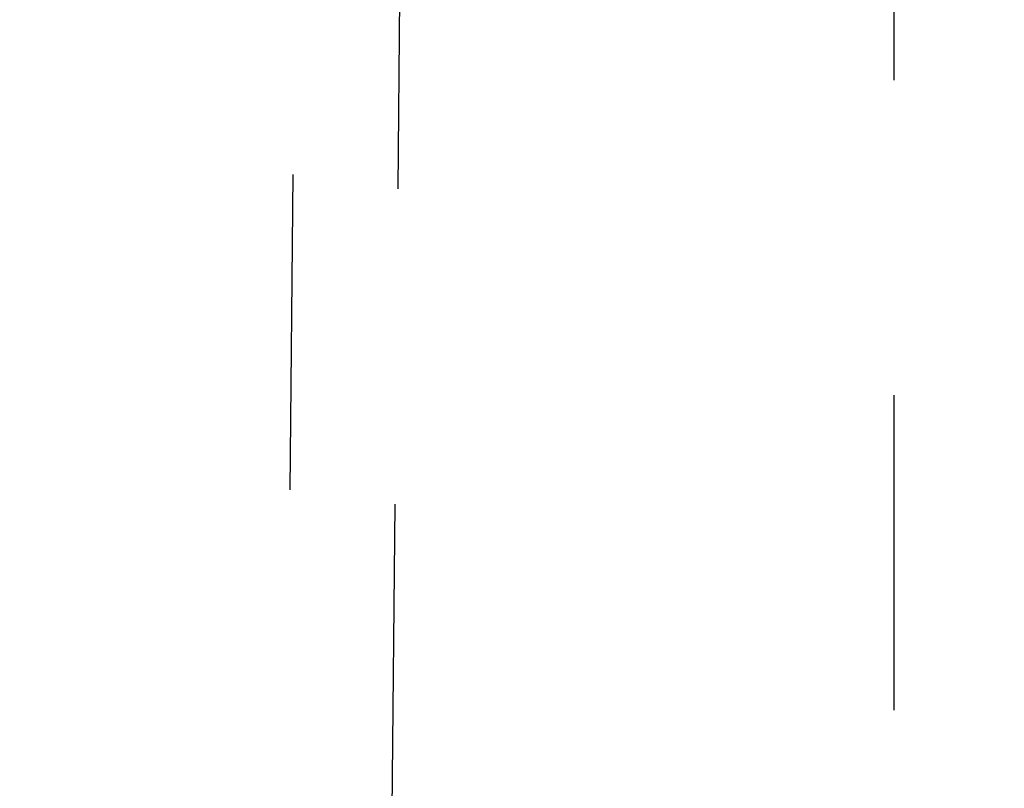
# Model space of a CAD drawing. Header units: inches. Extents: x 0 to 136, y 0 to 88.
# Tile 20 of 74: x 54.87 to 57.2, y 41.17 to 43. Entities that reach past the tile are written whole.
import ezdxf

# ---------------------------------------------------------------- set-up
doc = ezdxf.new("R2010")
doc.units = ezdxf.units.IN
doc.header["$LTSCALE"] = 7.48
doc.header["$MEASUREMENT"] = 0
doc.linetypes.add('HIDDEN', pattern=[0.2, 0.1, -0.1])
doc.layers.get('0').update_dxf_attribs({"linetype": 'CONTINUOUS'})
doc.layers.add('DEFAULT_2', color=8, linetype='HIDDEN')
doc.layers.add('DIMENSIONS', color=7, linetype='CONTINUOUS')
doc.styles.get("Standard").update_dxf_attribs({"font": 'arial.ttf'})
doc.dimstyles.new('DIMSTYLE_1', dxfattribs={"dimtxt": 0.6, "dimasz": 0.8, "dimexe": 0.09, "dimexo": 0.07, "dimgap": 0.0375, "dimtad": 0, "dimtih": 1, "dimtoh": 1, "dimzin": 4, "dimdsep": 46, "dimtxsty": 'Standard', "dimblk": '_FILLED', "dimblk1": '_FILLED', "dimblk2": '_FILLED', "dimcen": 0.09, "dimazin": 1, "dimtfac": 1, "dimtofl": 0, "dimtmove": 0, "dimatfit": 3, "dimldrblk": '_FILLED', "dimfxl": 0, "dimtolj": 1, "dimtzin": 4, "dimarcsym": 0})

# ---------------------------------------------------------------- blocks, each defined once
blk = doc.blocks.new('_FILLED')
at = {"color": 0, "linetype": 'ByBlock'}
blk.add_solid([(0, 0), (-1, 0.2), (-1, -0.2)], dxfattribs=at)
blk = doc.blocks.new('*D8')
at = {"layer": 'DIMENSIONS', "color": 2, "linetype": 'Continuous'}
for p, q in [((54.8151, 54.1922), (53.1295, 54.1922)), ((57.9401, 54.1922), (59.5401, 54.1922))]:
    blk.add_line(p, q, dxfattribs=at)
at = {"layer": 'DIMENSIONS', "color": 2, "linetype": 'Continuous', "xscale": 0.8, "yscale": 0.8, "zscale": 0.8}
blk.add_blockref('_FILLED', (54.8151, 54.1922), dxfattribs=at)
at = {"layer": 'DIMENSIONS', "color": 2, "linetype": 'Continuous', "xscale": 0.8, "yscale": 0.8, "zscale": 0.8, "rotation": 180}
blk.add_blockref('_FILLED', (57.9401, 54.1922), dxfattribs=at)
at = {"layer": 'DIMENSIONS', "color": 2, "linetype": 'Continuous', "insert": (52.8295, 54.4922), "char_height": 0.6, "width": 1.630483, "attachment_point": 3, "line_spacing_factor": 0.9}
blk.add_mtext('3.13', dxfattribs=at)

msp = doc.modelspace()

# ---------------------------------------------------------------- linework, layer by layer
at = {"layer": 'DEFAULT_2', "color": 8, "linetype": 'HIDDEN'}
for p, q in [((56.9401, 60.0573), (56.9401, 37.7257)), ((55.5555, 47.1166), (55.4719, 38.1092)), ((55.7219, 38.1068), (55.8054, 47.1143))]:
    msp.add_line(p, q, dxfattribs=at)

# ---------------------------------------------------------------- dimensions: what is measured, and where the dimension line sits
at = {"layer": 'DIMENSIONS', "color": 2, "linetype": 'Continuous'}
dim = msp.add_linear_dim(base=(57.9401012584, 54.192152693), p1=(54.8151012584, 49.3915617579), p2=(57.9401012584, 36.8239117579), dimstyle='DIMSTYLE_1', dxfattribs=at)
dim.commit()
dim.dimension.update_dxf_attribs({"geometry": '*D8', "text_midpoint": (52.013519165, 54.1888063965), "dimtype": 160})

doc.saveas('drawing.dxf')
